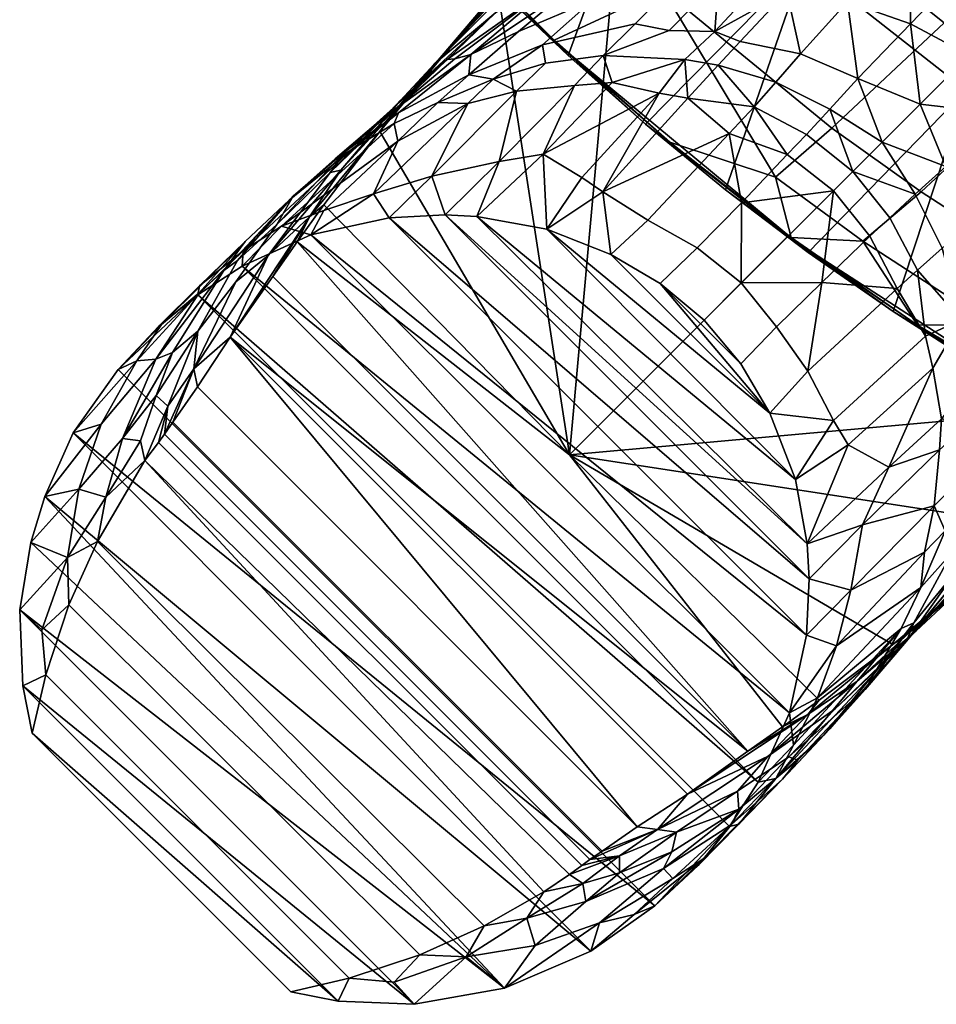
# Model space of a CAD drawing. Header units: millimetres. Extents: x -226.5 to -168.1, y -40.5 to 18.
# Tile 1 of 256: x -221.4 to -218.7, y -38.7 to -35.7. Entities that reach past the tile are written whole.
import ezdxf

# ---------------------------------------------------------------- set-up
doc = ezdxf.new("R2010")
doc.units = ezdxf.units.MM
doc.header["$MEASUREMENT"] = 0
doc.layers.add('sedak', color=7, linetype='Continuous', true_color=0x000000)
doc.layers.add('Výchozí', color=7, linetype='Continuous', true_color=0x000000)

msp = doc.modelspace()

# ---------------------------------------------------------------- meshes
at = {"layer": 'sedak', "color": 18, "true_color": 0x000000}
mesh = msp.add_polyface(dxfattribs=at)
corners = [(-216.7525, -29.6756, 42.6518), (-217.1573, -29.5197, 40.2226), (-216.7712, -29.1113, 42.6254), (-217.1724, -29.0891, 40.1685), (-216.7804, -28.8292, 42.6122), (-216.7759, -28.9703, 42.6188), (-211.2961, -28.9163, 47.2592), (-211.9147, -28.7879, 47.2212), (-212.1382, -30.0921, 47.195), (-211.519, -30.2286, 47.2279), (-211.4796, -24.9515, 47.2601), (-212.1006, -24.8527, 47.2086), (-212.2062, -26.0865, 47.2057), (-211.5836, -26.1964, 47.2539), (-212.3537, -27.3744, 47.1968), (-211.7305, -27.4948, 47.2408), (-212.5376, -28.6577, 47.1819), (-212.7598, -29.9531, 47.1611), (-212.7263, -24.7496, 47.1557), (-212.8342, -25.9718, 47.1563), (-212.9828, -27.2485, 47.1517), (-213.1666, -28.5216, 47.1417), (-213.3876, -29.8076, 47.1264), (-213.3576, -24.645, 47.101), (-213.4667, -25.8553, 47.1053), (-213.6149, -27.1205, 47.1052), (-213.7968, -28.3829, 47.1002), (-214.0144, -29.6593, 47.0907), (-214.0016, -24.5385, 47.0445), (-214.1118, -25.7362, 47.0527), (-214.2594, -26.9891, 47.0572), (-214.4387, -28.2401, 47.0575), (-214.6518, -29.5058, 47.0539), (-214.7515, -25.5998, 46.9952), (-214.8968, -26.8372, 47.0037), (-215.0717, -28.073, 47.0086), (-215.2781, -29.3243, 47.0103), (-215.3806, -25.4234, 46.9344), (-215.5189, -26.6367, 46.9468), (-215.684, -27.8483, 46.9561), (-215.8777, -29.0752, 46.9627), (-216.1068, -26.3934, 46.8883), (-216.257, -27.5728, 46.902), (-216.4325, -28.7666, 46.9135), (-216.6327, -29.9688, 46.9225), (-216.0994, -30.3116, 46.9663), (-216.6634, -26.1144, 46.8275), (-215.9803, -25.2117, 46.8722), (-216.7915, -27.2546, 46.8456), (-216.9409, -28.4079, 46.8621), (-217.1113, -29.5677, 46.8767), (-216.5553, -24.9707, 46.8075), (-217.1764, -25.8111, 46.7657), (-217.2751, -26.907, 46.7882), (-217.3906, -28.0141, 46.8098), (-219.3632, -34.6018, 43.8832), (-207.9646, 4.7799, 42.0415), (-213.2444, -37.3377, 44.0112)]
mesh.append_faces([[corners[k] for k in face] for face in [(0, 1, 2, 2), (3, 4, 5, 5), (6, 7, 8, 9), (10, 11, 12, 13), (13, 12, 14, 15), (15, 14, 16, 7), (7, 16, 17, 8), (11, 18, 19, 12), (12, 19, 20, 14), (14, 20, 21, 16), (16, 21, 22, 17), (18, 23, 24, 19), (19, 24, 25, 20), (20, 25, 26, 21), (21, 26, 27, 22), (23, 28, 29, 24), (24, 29, 30, 25), (25, 30, 31, 26), (26, 31, 32, 27), (29, 33, 34, 30), (30, 34, 35, 31), (31, 35, 36, 32), (33, 37, 38, 34), (34, 38, 39, 35), (35, 39, 40, 36), (41, 38, 37, 37), (42, 39, 38, 38), (43, 40, 39, 39), (44, 45, 40, 40), (46, 41, 47, 47), (48, 42, 41, 41), (43, 39, 42, 49), (44, 40, 43, 50), (46, 47, 51, 52), (48, 41, 46, 53), (49, 42, 48, 54), (55, 56, 57, 57), (41, 37, 47, 47), (42, 38, 41, 41)]], dxfattribs={"color": 18})
mesh = msp.add_polyface(dxfattribs=at)
corners = [(-217.0416, -33.3829, 40.4955), (-216.7663, -33.5874, 40.4731), (-217.2262, -34.1946, 40.8938), (-217.5561, -33.9426, 40.9102), (-217.2994, -33.1552, 40.5104), (-217.864, -33.6631, 40.9202), (-216.8766, -34.417, 40.8708), (-217.2742, -35.0467, 41.3384), (-217.6815, -34.7832, 41.3526), (-218.0652, -34.4855, 41.3615), (-218.4225, -34.1559, 41.3652), (-218.1482, -33.3582, 40.9244), (-218.7521, -33.7966, 41.3641), (-216.8476, -35.274, 41.3192), (-217.1792, -35.9138, 41.8391), (-217.6662, -35.6528, 41.8477), (-218.1305, -35.3502, 41.8522), (-218.567, -35.0087, 41.8525), (-218.9731, -34.631, 41.8487), (-218.0525, -36.2339, 42.3974), (-218.5727, -35.8941, 42.3913), (-219.0612, -35.5107, 42.382), (-218.7079, -36.2014, 44.3644), (-218.3625, -35.8799, 45.0636), (-218.6385, -35.6916, 45.0524), (-218.9772, -36.0094, 44.3556), (-217.6797, -35.64, 45.681), (-217.9637, -35.4772, 45.6676), (-218.0808, -36.052, 45.0752), (-217.7955, -36.2092, 45.0863), (-218.2421, -35.2964, 45.6547), (-218.7639, -34.8928, 45.63), (-219.1578, -35.2772, 45.0308), (-216.9422, -35.2756, 46.2086), (-217.2267, -35.1415, 46.1953), (-217.3934, -35.7869, 45.6937), (-217.1058, -35.9211, 45.7048), (-217.5091, -34.9912, 46.181), (-217.7858, -34.8216, 46.1671), (-218.3029, -34.4361, 46.1404), (-216.7358, -34.5713, 46.5969), (-217.0129, -34.4364, 46.5827), (-217.2838, -34.2815, 46.5687), (-217.7891, -33.9207, 46.5411), (-218.2453, -33.5021, 46.5141), (-218.772, -33.9965, 46.1146), (-216.7556, -33.6969, 46.8438), (-217.2423, -33.3667, 46.8167), (-217.5435, -36.0253, 42.9487), (-216.9627, -36.293, 42.9615), (-218.1546, -35.6692, 42.9321), (-219.0358, -34.9768, 42.8997), (-218.6833, -35.2788, 42.9138), (-219.3634, -34.6483, 42.8843), (-219.3632, -34.6018, 43.8832), (-216.9178, -36.263, 43.9609), (-217.5071, -35.9978, 43.9485), (-217.9236, -35.7644, 43.9376), (-218.3133, -35.5139, 43.9258), (-216.4457, -36.4251, 43.9685), (-217.9236, -35.7644, 43.9376), (-217.5071, -35.9978, 43.9485), (-217.5435, -36.0253, 42.9487), (-218.1546, -35.6692, 42.9321), (-218.3133, -35.5139, 43.9258), (-218.6833, -35.2788, 42.9138), (-218.889, -35.0633, 43.9048)]
mesh.append_faces([[corners[k] for k in face] for face in [(0, 1, 2, 3), (4, 0, 3, 5), (2, 6, 7, 8), (3, 2, 8, 9), (5, 3, 9, 10), (11, 5, 10, 12), (7, 13, 14, 15), (8, 7, 15, 16), (9, 8, 16, 17), (10, 9, 17, 18), (16, 15, 19, 20), (17, 16, 20, 21), (22, 23, 24, 25), (26, 27, 28, 29), (27, 23, 28, 28), (23, 27, 30, 24), (24, 30, 31, 32), (33, 34, 35, 36), (34, 37, 26, 35), (37, 27, 26, 26), (27, 37, 38, 30), (30, 38, 39, 31), (40, 41, 34, 33), (41, 42, 37, 34), (42, 38, 37, 37), (38, 42, 43, 39), (39, 43, 44, 45), (46, 42, 41, 41), (42, 46, 47, 43), (48, 49, 50, 50), (51, 52, 50, 50), (53, 51, 50, 50), (54, 55, 56, 56), (54, 57, 58, 58), (54, 56, 57, 57), (59, 55, 54, 54), (60, 61, 62, 63), (64, 63, 65, 66), (64, 60, 63, 63)]], dxfattribs={"color": 18})
mesh = msp.add_polyface(dxfattribs=at)
corners = [(-218.9731, -34.631, 41.8487), (-218.567, -35.0087, 41.8525), (-219.0612, -35.5107, 42.382), (-219.515, -35.087, 42.3697), (-218.5727, -35.8941, 42.3913), (-219.0491, -36.3837, 42.9654), (-219.2983, -36.1953, 42.9566), (-219.5397, -35.9972, 42.9474), (-218.7927, -36.5621, 42.9738), (-219.7731, -35.7897, 42.9377), (-220.2147, -35.3484, 42.917), (-220.4222, -35.1152, 42.9061), (-219.9327, -34.6246, 42.3545), (-219.9983, -35.5733, 42.9275), (-220.4447, -35.0835, 43.2279), (-220.144, -35.4163, 43.5723), (-220.4541, -35.0703, 43.5621), (-219.8027, -35.757, 43.2534), (-219.4663, -36.0516, 43.591), (-219.8144, -35.7438, 43.5819), (-219.1007, -36.3385, 43.5995), (-219.0841, -36.3531, 43.2814), (-218.7188, -36.6033, 43.6074), (-220.2147, -35.3484, 42.917), (-219.5397, -35.9972, 42.9474), (-220.4222, -35.1152, 42.9061), (-220.6206, -34.8742, 42.8949), (-220.8095, -34.6258, 42.8832), (-219.9983, -35.5733, 42.9275), (-219.7731, -35.7897, 42.9377), (-219.2983, -36.1953, 42.9566), (-219.0491, -36.3837, 42.9654), (-218.7927, -36.5621, 42.9738), (-218.9772, -36.0094, 44.3556), (-218.6385, -35.6916, 45.0524), (-219.1578, -35.2772, 45.0308), (-219.487, -35.5912, 44.3382), (-219.634, -34.8166, 45.0098), (-219.9572, -35.1308, 44.3208), (-219.4663, -36.0516, 43.591), (-219.1473, -36.1572, 43.899), (-219.8144, -35.7438, 43.5819), (-219.1007, -36.3385, 43.5995), (-220.144, -35.4163, 43.5723), (-218.7188, -36.6033, 43.6074), (-218.8839, -36.3495, 43.906), (-220.3854, -34.6319, 44.3034), (-220.4541, -35.0703, 43.5621), (-218.7079, -36.2014, 44.3644), (-218.4953, -36.6019, 43.9236), (-219.7673, -34.1799, 42.8624), (-219.3634, -34.6483, 42.8843), (-218.1546, -35.6692, 42.9321), (-219.3632, -34.6018, 43.8832), (-218.3133, -35.5139, 43.9258), (-218.889, -35.0633, 43.9048), (-219.0358, -34.9768, 42.8997), (-218.889, -35.0633, 43.9048), (-218.6833, -35.2788, 42.9138)]
mesh.append_faces([[corners[k] for k in face] for face in [(0, 1, 2, 3), (4, 5, 6, 2), (2, 6, 7, 7), (8, 5, 4, 4), (9, 3, 2, 7), (10, 11, 12, 3), (3, 9, 13, 13), (13, 10, 3, 3), (14, 15, 16, 16), (17, 18, 19, 19), (15, 17, 19, 19), (20, 21, 22, 22), (18, 21, 20, 20), (18, 17, 21, 21), (14, 23, 17, 15), (21, 17, 24, 24), (25, 23, 14, 14), (25, 14, 26, 26), (27, 26, 14, 14), (28, 29, 17, 17), (23, 28, 17, 17), (21, 30, 31, 31), (31, 32, 21, 21), (21, 24, 30, 30), (17, 29, 24, 24), (33, 34, 35, 36), (36, 35, 37, 38), (39, 40, 36, 41), (40, 39, 42, 42), (41, 36, 38, 43), (44, 45, 42, 42), (38, 46, 47, 43), (45, 48, 33, 40), (49, 45, 44, 44), (42, 45, 40, 40), (33, 36, 40, 40), (50, 51, 52, 52), (53, 54, 55, 55), (56, 57, 58, 58)]], dxfattribs={"color": 18})
mesh = msp.add_polyface(dxfattribs=at)
corners = [(-215.4897, -35.7748, 41.2429), (-215.6239, -36.481, 41.7969), (-216.1503, -36.3117, 41.8117), (-215.9487, -35.6238, 41.2687), (-216.4032, -35.4651, 41.2952), (-216.671, -36.1325, 41.8267), (-215.097, -36.6453, 41.7823), (-215.1632, -37.3341, 42.3906), (-215.7564, -37.1545, 42.3939), (-216.3491, -36.9688, 42.3971), (-216.9351, -36.771, 42.3999), (-216.2645, -37.6787, 43.026), (-216.8235, -37.5075, 43.0197), (-215.7022, -37.8474, 43.0344), (-215.1351, -38.0124, 43.0417), (-217.1512, -37.3939, 43.0117), (-216.8392, -37.4969, 43.634), (-216.8235, -37.5075, 43.0197), (-215.7022, -37.8474, 43.0344), (-215.7225, -37.8338, 43.6437), (-214.8297, -38.0909, 43.6523), (-217.1512, -37.3939, 43.0117), (-216.2645, -37.6787, 43.026), (-216.0232, -36.9224, 45.1237), (-216.1725, -36.8771, 45.1221), (-216.4727, -37.265, 44.4039), (-216.0712, -37.3832, 44.4158), (-216.3247, -36.8283, 45.1209), (-216.6796, -37.1943, 44.41), (-216.9247, -36.6089, 45.112), (-217.2823, -36.9673, 44.4021), (-215.637, -36.4599, 45.7355), (-215.7834, -36.4163, 45.7337), (-215.7251, -37.0115, 45.127), (-215.9335, -36.369, 45.7325), (-216.5268, -36.1596, 45.7225), (-215.2136, -35.9009, 46.2527), (-215.3568, -35.8591, 46.2506), (-215.3448, -36.5457, 45.7392), (-215.5038, -35.8138, 46.2491), (-216.0861, -35.6169, 46.2383), (-216.3722, -35.5108, 46.2299), (-216.6573, -35.3979, 46.22), (-216.8172, -36.0446, 45.7145), (-216.8392, -37.4969, 43.634), (-216.2572, -37.5541, 43.9483), (-216.7909, -37.4641, 43.7697), (-215.7225, -37.8338, 43.6437), (-214.8532, -37.7376, 44.4274), (-215.6677, -36.7102, 42.9808), (-218.1546, -35.6692, 42.9321), (-216.4423, -36.4733, 42.9697), (-216.4457, -36.4251, 43.9685), (-219.3632, -34.6018, 43.8832), (-213.2444, -37.3377, 44.0112), (-215.6879, -36.6576, 43.9794), (-215.6677, -36.7102, 42.9808), (-216.4423, -36.4733, 42.9697), (-216.4457, -36.4251, 43.9685), (-216.9178, -36.263, 43.9609), (-216.9627, -36.293, 42.9615)]
mesh.append_faces([[corners[k] for k in face] for face in [(0, 1, 2, 3), (4, 3, 2, 5), (6, 7, 8, 1), (1, 8, 9, 2), (5, 2, 9, 10), (11, 12, 9, 9), (8, 13, 11, 9), (7, 14, 13, 8), (12, 15, 10, 9), (16, 17, 18, 19), (18, 20, 19, 19), (16, 21, 17, 17), (22, 18, 17, 17), (23, 24, 25, 26), (27, 28, 25, 25), (28, 27, 29, 30), (31, 32, 23, 33), (32, 34, 24, 23), (34, 27, 24, 24), (27, 34, 35, 29), (36, 37, 31, 38), (37, 39, 32, 31), (39, 34, 32, 32), (34, 39, 40, 35), (41, 42, 43, 35), (44, 45, 46, 46), (44, 47, 45, 45), (25, 28, 46, 45), (26, 47, 48, 48), (47, 26, 45, 45), (49, 50, 51, 51), (52, 53, 54, 54), (55, 56, 57, 58), (59, 58, 57, 60), (23, 26, 33, 33), (27, 25, 24, 24), (31, 33, 38, 38), (43, 29, 35, 35), (25, 45, 26, 26)]], dxfattribs={"color": 18})
mesh = msp.add_polyface(dxfattribs=at)
corners = [(-217.1792, -35.9138, 41.8391), (-216.671, -36.1325, 41.8267), (-216.9351, -36.771, 42.3999), (-217.5061, -36.5265, 42.4002), (-217.6662, -35.6528, 41.8477), (-218.0525, -36.2339, 42.3974), (-217.4162, -37.2948, 43.0102), (-217.8981, -37.0752, 42.9955), (-218.5294, -36.7301, 42.9816), (-218.7927, -36.5621, 42.9738), (-218.5727, -35.8941, 42.3913), (-218.2596, -36.8875, 42.989), (-217.1512, -37.3939, 43.0117), (-217.4162, -37.2948, 43.0102), (-217.4843, -37.2577, 43.6227), (-218.3055, -36.8564, 43.3058), (-218.0963, -36.9722, 43.6181), (-218.7188, -36.6033, 43.6074), (-219.0841, -36.3531, 43.2814), (-218.7927, -36.5621, 42.9738), (-217.8981, -37.0752, 42.9955), (-218.5294, -36.7301, 42.9816), (-218.2596, -36.8875, 42.989), (-217.2177, -36.4862, 45.1047), (-217.5078, -36.3534, 45.0961), (-217.5761, -36.8379, 44.3963), (-217.2823, -36.9673, 44.4021), (-217.7955, -36.2092, 45.0863), (-217.8657, -36.6972, 44.3895), (-218.0808, -36.052, 45.0752), (-218.151, -36.5448, 44.3818), (-218.432, -36.3798, 44.3733), (-218.3625, -35.8799, 45.0636), (-218.7079, -36.2014, 44.3644), (-216.8172, -36.0446, 45.7145), (-217.1058, -35.9211, 45.7048), (-216.9247, -36.6089, 45.112), (-217.3934, -35.7869, 45.6937), (-217.6797, -35.64, 45.681), (-216.7909, -37.4641, 43.7697), (-217.4843, -37.2577, 43.6227), (-216.8392, -37.4969, 43.634), (-217.4721, -37.132, 43.9354), (-217.9189, -36.9269, 43.9258), (-218.0963, -36.9722, 43.6181), (-218.4953, -36.6019, 43.9236), (-218.7188, -36.6033, 43.6074), (-216.6796, -37.1943, 44.41), (-218.8839, -36.3495, 43.906), (-216.4423, -36.4733, 42.9697), (-218.1546, -35.6692, 42.9321), (-216.9627, -36.293, 42.9615), (-217.5071, -35.9978, 43.9485), (-216.9178, -36.263, 43.9609), (-216.9627, -36.293, 42.9615), (-217.5435, -36.0253, 42.9487), (-217.1512, -37.3939, 43.0117), (-216.8392, -37.4969, 43.634)]
mesh.append_faces([[corners[k] for k in face] for face in [(0, 1, 2, 3), (4, 0, 3, 5), (6, 7, 3, 2), (5, 8, 9, 10), (3, 7, 11, 5), (5, 11, 8, 8), (2, 12, 6, 6), (13, 14, 15, 15), (15, 16, 17, 17), (17, 18, 15, 15), (16, 15, 14, 14), (18, 19, 15, 15), (13, 15, 20, 20), (15, 19, 21, 21), (22, 20, 15, 15), (22, 15, 21, 21), (23, 24, 25, 26), (24, 27, 28, 25), (27, 29, 30, 28), (29, 31, 30, 30), (31, 29, 32, 33), (34, 35, 23, 36), (35, 37, 24, 23), (37, 38, 27, 24), (39, 40, 41, 41), (42, 43, 44, 40), (42, 40, 39, 39), (44, 45, 46, 46), (26, 42, 39, 47), (42, 26, 25, 25), (43, 30, 45, 44), (45, 31, 33, 48), (43, 42, 25, 28), (49, 50, 51, 51), (52, 53, 54, 55), (13, 56, 57, 14), (23, 26, 36, 36), (31, 45, 30, 30), (30, 43, 28, 28)]], dxfattribs={"color": 18})
at = {"layer": 'Výchozí'}
mesh = msp.add_polyface(dxfattribs=at)
corners = [(-217.4341, -34.9702, 9.3785), (-217.5767, -34.802, 9.3553), (-215.2234, -32.4489, 11.9669), (-215.081, -32.609, 11.9978), (-217.331, -35.1527, 9.4499), (-214.9822, -32.7633, 12.0667), (-217.2759, -35.3345, 9.5642), (-214.9214, -32.9065, 12.1621), (-217.3765, -35.7719, 10.0489), (-214.9056, -33.2285, 12.5002), (-214.9613, -33.3609, 12.7026), (-214.841, -32.0663, 16.2757), (-217.2027, -32.7363, 14.4363), (-217.2273, -34.4527, 13.4156), (-215.5109, -34.428, 14.4363), (-215.538, -32.2076, 12.0667), (-213.0283, -29.9458, 14.614), (-215.3837, -32.3064, 11.9978), (-215.8082, -32.1179, 12.2724), (-213.3197, -29.7699, 14.7949), (-215.6812, -32.1468, 12.1621), (-216.0031, -32.131, 12.5002), (-213.4431, -29.7335, 14.9159), (-216.1355, -32.1867, 12.7026), (-216.3289, -32.2863, 13.0167), (-213.7597, -29.7841, 15.3918), (-213.632, -29.7353, 15.167), (-216.6568, -32.455, 13.5493), (-213.9484, -29.8753, 15.7461), (-217.2027, -32.7363, 14.4363), (-214.7984, -30.2853, 17.341), (-214.2652, -30.0279, 16.3402), (-217.7449, -34.6596, 9.3785), (-217.9273, -34.5563, 9.4499), (-218.1091, -34.5014, 9.5642), (-218.5464, -34.602, 10.0489), (-218.4191, -34.5358, 9.8745), (-218.682, -34.6767, 10.2383), (-218.3505, -34.5112, 9.7905), (-218.2757, -34.4962, 9.7097), (-218.1951, -34.4927, 9.6337), (-219.4553, -35.1033, 11.3194), (-219.506, -35.1312, 11.3902), (-219.605, -35.1859, 11.5322), (-218.8154, -34.7503, 10.4249), (-219.0826, -34.8977, 10.7984), (-219.605, -35.1859, 11.5322), (-214.7984, -30.2853, 17.341)]
mesh.append_faces([[corners[k] for k in face] for face in [(0, 1, 2, 2), (0, 2, 3, 3), (4, 0, 3, 3), (4, 3, 5, 5), (6, 4, 5, 5), (6, 5, 7, 7), (8, 9, 10, 10), (11, 12, 13, 14), (15, 16, 17, 17), (18, 19, 20, 20), (21, 22, 18, 18), (23, 24, 25, 26), (23, 26, 21, 21), (24, 27, 28, 25), (29, 30, 31, 31), (29, 31, 27, 27), (32, 17, 2, 2), (33, 15, 17, 17), (34, 20, 15, 15), (34, 15, 33, 33), (35, 23, 21, 21), (35, 21, 36, 36), (37, 24, 23, 23), (37, 23, 35, 35), (18, 38, 21, 21), (18, 39, 38, 38), (21, 38, 36, 36), (20, 40, 18, 18), (20, 34, 40, 40), (18, 40, 39, 39), (41, 42, 27, 27), (29, 27, 42, 43), (37, 44, 24, 24), (27, 24, 45, 45), (46, 13, 12, 12), (12, 11, 47, 47)]])
mesh = msp.add_polyface(dxfattribs=at)
corners = [(-218.2236, -35.7323, 8.2063), (-218.5638, -35.7892, 7.6756), (-218.2971, -35.5222, 8.2981), (-217.9484, -35.4673, 8.6981), (-218.0595, -35.2849, 8.7108), (-217.8285, -35.0538, 9.0487), (-217.6904, -35.2185, 9.0695), (-218.2035, -35.9673, 8.121), (-218.4083, -36.1586, 7.6032), (-218.4686, -35.9645, 7.6248), (-218.0216, -35.798, 8.4896), (-217.8406, -35.6287, 8.7898), (-217.5964, -35.4003, 9.1354), (-218.1702, -36.1546, 8.1887), (-218.3427, -36.3231, 7.7247), (-217.9902, -35.9885, 8.5714), (-217.8054, -35.8128, 8.8832), (-218.1662, -36.2627, 8.2374), (-218.3269, -36.4422, 7.7832), (-217.9981, -36.1063, 8.6092), (-217.8215, -35.9498, 8.9312), (-217.5498, -35.6704, 9.3027), (-217.8472, -36.1491, 9.114), (-218.0265, -36.3376, 8.7871), (-217.9027, -36.3106, 9.2582), (-217.5951, -35.9095, 9.5175), (-217.6576, -36.0544, 9.6745), (-217.7349, -36.2067, 9.8473), (-217.8168, -36.3532, 10.0194), (-217.5249, -36.0408, 10.4249), (-217.599, -36.1751, 10.6126), (-217.9019, -36.4977, 10.1922), (-218.2218, -35.1521, 8.7299), (-218.4794, -35.4228, 8.266), (-217.9931, -34.9158, 9.0695), (-217.7449, -34.6596, 9.3785), (-217.5767, -34.802, 9.3553), (-218.4033, -35.0659, 8.7898), (-218.175, -34.8219, 9.1354), (-217.9273, -34.5563, 9.4499), (-218.5874, -35.0308, 8.8832), (-218.3576, -34.7789, 9.24), (-218.1091, -34.5014, 9.5642), (-218.4451, -34.7751, 9.3027), (-218.1951, -34.4927, 9.6337), (-218.5289, -34.7816, 9.3708), (-218.2757, -34.4962, 9.7097), (-217.2273, -34.4527, 13.4156), (-219.7691, -36.9944, 10.3694), (-217.9613, -36.832, 11.5309), (-216.3289, -32.2863, 13.0167), (-218.9498, -34.8244, 10.6126), (-219.0826, -34.8977, 10.7984), (-218.8154, -34.7503, 10.4249)]
mesh.append_faces([[corners[k] for k in face] for face in [(0, 1, 2, 2), (3, 0, 2, 2), (3, 2, 4, 4), (4, 5, 6, 3), (7, 8, 9, 9), (7, 9, 0, 0), (10, 7, 0, 0), (10, 0, 3, 3), (11, 10, 3, 3), (3, 6, 12, 11), (8, 7, 13, 14), (7, 10, 15, 13), (10, 11, 16, 15), (14, 13, 17, 18), (13, 15, 19, 17), (20, 19, 15, 15), (20, 15, 16, 16), (21, 20, 16, 16), (20, 22, 23, 19), (24, 23, 22, 22), (22, 25, 26, 24), (27, 24, 26, 26), (28, 29, 30, 31), (32, 4, 2, 2), (32, 2, 33, 33), (4, 32, 34, 5), (5, 34, 35, 36), (32, 37, 38, 34), (34, 38, 39, 35), (37, 40, 41, 38), (38, 41, 42, 39), (41, 43, 44, 42), (43, 45, 46, 44), (47, 48, 49, 49), (50, 51, 52, 52), (50, 53, 51, 51)]])
mesh = msp.add_polyface(dxfattribs=at)
corners = [(-218.9724, -36.1978, 5.658), (-218.9146, -36.14, 6.2111), (-218.8027, -36.2792, 6.2148), (-218.8631, -36.3347, 5.6758), (-218.7267, -36.2085, 6.6797), (-218.8262, -36.0517, 6.7486), (-218.6343, -36.1247, 7.0822), (-218.7117, -35.937, 7.2165), (-218.4686, -35.9645, 7.6248), (-218.5638, -35.7892, 7.6756), (-218.2236, -35.7323, 8.2063), (-218.5635, -36.2989, 7.0676), (-218.6449, -36.3713, 6.6961), (-218.4083, -36.1586, 7.6032), (-218.5048, -36.4694, 7.1531), (-218.3427, -36.3231, 7.7247), (-219.112, -36.0881, 5.6687), (-219.2501, -36.2346, 4.2457), (-219.0539, -36.0281, 6.2148), (-218.9832, -35.9522, 6.6797), (-218.8993, -35.8598, 7.0823), (-218.7399, -35.6947, 7.6229), (-218.4794, -35.4228, 8.266), (-218.2971, -35.5222, 8.2981), (-219.2119, -35.9451, 6.2247), (-219.2871, -36.0254, 5.5126), (-219.146, -35.8702, 6.6961), (-219.0722, -35.7845, 7.0818), (-218.9301, -35.6278, 7.6179), (-218.7428, -35.4298, 8.1189), (-219.3201, -35.8189, 6.721), (-219.254, -35.7479, 7.0733), (-219.1132, -35.5968, 7.6426), (-217.2273, -34.4527, 13.4156), (-219.605, -35.1859, 11.5322), (-219.7691, -36.9944, 10.3694)]
mesh.append_faces([[corners[k] for k in face] for face in [(0, 1, 2, 3), (4, 2, 1, 1), (4, 1, 5, 5), (6, 4, 5, 5), (6, 5, 7, 7), (8, 6, 7, 7), (8, 7, 9, 9), (10, 8, 9, 9), (4, 6, 11, 12), (13, 11, 6, 6), (13, 6, 8, 8), (14, 11, 13, 13), (15, 14, 13, 13), (16, 0, 17, 17), (0, 16, 18, 1), (19, 5, 1, 1), (19, 1, 18, 18), (20, 5, 19, 19), (20, 7, 5, 5), (21, 7, 20, 20), (21, 9, 7, 7), (22, 23, 9, 9), (22, 9, 21, 21), (24, 18, 16, 16), (24, 16, 25, 25), (18, 24, 26, 19), (19, 26, 27, 20), (28, 21, 20, 20), (28, 20, 27, 27), (29, 22, 21, 21), (29, 21, 28, 28), (30, 26, 24, 24), (26, 30, 31, 27), (32, 28, 27, 27), (32, 27, 31, 31), (33, 34, 35, 35)]])
mesh = msp.add_polyface(dxfattribs=at)
corners = [(-219.3299, -35.7176, 7.1775), (-219.1132, -35.5968, 7.6426), (-219.254, -35.7479, 7.0733), (-219.1842, -35.5607, 7.7599), (-219.3191, -35.5625, 7.8116), (-219.4684, -35.7148, 7.1971), (-219.4482, -35.5697, 7.9066), (-219.2828, -35.4195, 8.3691), (-219.0394, -35.3935, 8.2327), (-219.5705, -35.6946, 7.375), (-219.8505, -35.7573, 7.4346), (-219.6987, -35.6223, 8.0697), (-219.4595, -35.468, 8.4501), (-219.2787, -35.2948, 8.9437), (-219.1317, -35.2741, 8.7292), (-219.6216, -35.5252, 8.5503), (-219.3481, -35.2799, 9.3022), (-219.0853, -35.1281, 9.2582), (-220.0726, -35.8485, 7.4927), (-219.9221, -35.7174, 8.169), (-219.7599, -35.5818, 8.7016), (-219.5001, -35.3543, 9.5079), (-219.1279, -35.0421, 10.0194), (-218.9812, -34.9602, 9.8473), (-220.0657, -35.7866, 8.3763), (-219.8116, -35.5718, 9.3561), (-219.2722, -35.1272, 10.1922), (-219.7442, -35.4949, 9.9041), (-219.4132, -35.2123, 10.3619), (-219.5546, -35.298, 10.5321), (-219.2199, -34.9735, 10.9904), (-219.0826, -34.8977, 10.7984), (-220.1379, -35.8023, 9.7224), (-219.9905, -35.6601, 10.1685), (-219.683, -35.3757, 10.6857), (-219.3559, -35.0486, 11.1792), (-219.7525, -35.4186, 10.7716), (-219.8337, -35.4728, 10.8712), (-219.4553, -35.1033, 11.3194), (-219.506, -35.1312, 11.3902), (-219.8953, -35.5182, 10.9475), (-219.605, -35.1859, 11.5322), (-219.9515, -35.5635, 11.0184), (-219.9845, -35.5923, 11.0624), (-219.9845, -35.5923, 11.0624), (-219.7691, -36.9944, 10.3694), (-219.605, -35.1859, 11.5322)]
mesh.append_faces([[corners[k] for k in face] for face in [(0, 1, 2, 2), (3, 1, 0, 0), (4, 3, 0, 0), (4, 0, 5, 5), (4, 6, 7, 8), (5, 9, 6, 4), (9, 10, 11, 6), (6, 11, 12, 7), (7, 12, 13, 14), (15, 12, 11, 11), (12, 15, 16, 13), (16, 17, 13, 13), (10, 18, 19, 11), (11, 19, 20, 15), (15, 20, 21, 16), (16, 21, 22, 23), (24, 20, 19, 19), (25, 21, 20, 20), (25, 20, 24, 24), (26, 22, 21, 21), (27, 21, 25, 25), (21, 27, 28, 26), (29, 28, 27, 27), (28, 29, 30, 31), (25, 32, 33, 27), (27, 33, 34, 29), (29, 34, 35, 30), (36, 34, 33, 33), (35, 34, 36, 36), (37, 36, 33, 33), (36, 37, 38, 35), (39, 38, 37, 37), (39, 37, 40, 40), (41, 39, 40, 40), (41, 40, 42, 42), (41, 42, 43, 43), (44, 45, 46, 46)]])
mesh = msp.add_polyface(dxfattribs=at)
corners = [(-219.9805, -36.1101, 3.5334), (-219.8482, -36.0878, 3.8382), (-220.0478, -36.2759, 1.7393), (-220.1433, -36.2708, 1.7393), (-220.1841, -36.1543, 3.1426), (-220.3127, -36.2791, 1.7393), (-219.9288, -35.8976, 6.0734), (-220.3601, -36.2072, 2.8885), (-220.075, -35.9349, 6.0353), (-219.9986, -35.8611, 6.8708), (-220.2859, -36.0484, 5.2951), (-220.1656, -35.9321, 6.7658), (-220.0726, -35.8485, 7.4927), (-220.297, -35.9951, 6.8189), (-220.2844, -35.9629, 7.53), (-220.0657, -35.7866, 8.3763), (-219.9221, -35.7174, 8.169), (-220.4271, -36.0744, 6.8874), (-219.8116, -35.5718, 9.3561), (-220.1145, -35.7995, 8.955), (-220.3309, -35.9779, 8.4196), (-220.4397, -36.0748, 8.7864), (-220.1379, -35.8023, 9.7224), (-220.2807, -35.9275, 10.034), (-220.4899, -36.1431, 9.386), (-219.9905, -35.6601, 10.1685), (-220.1743, -35.8139, 10.4493), (-219.8337, -35.4728, 10.8712), (-220.4583, -36.1357, 10.0358), (-220.3033, -35.9665, 10.5406), (-219.8953, -35.5182, 10.9475), (-219.9515, -35.5635, 11.0184), (-219.9845, -35.5923, 11.0624), (-220.3408, -36.0193, 10.5952), (-219.7691, -36.9944, 10.3694), (-220.5093, -36.2408, 10.3615), (-220.5898, -36.3518, 10.2385), (-220.3408, -36.0193, 10.5952), (-219.9845, -35.5923, 11.0624)]
mesh.append_faces([[corners[k] for k in face] for face in [(0, 1, 2, 2), (0, 2, 3, 3), (4, 0, 3, 3), (4, 3, 5, 5), (6, 0, 4, 4), (7, 4, 5, 5), (8, 4, 7, 7), (8, 6, 4, 4), (9, 6, 8, 8), (10, 8, 7, 7), (11, 8, 10, 10), (11, 9, 8, 8), (12, 9, 11, 11), (13, 11, 10, 10), (11, 13, 14, 12), (15, 16, 12, 12), (15, 12, 14, 14), (14, 13, 17, 17), (18, 15, 19, 19), (20, 15, 14, 14), (20, 21, 19, 15), (22, 19, 21, 21), (22, 18, 19, 19), (23, 22, 24, 24), (25, 22, 23, 23), (26, 25, 23, 23), (27, 25, 26, 26), (28, 29, 26, 23), (30, 27, 26, 26), (31, 30, 26, 26), (31, 26, 29, 29), (32, 31, 29, 29), (32, 29, 33, 33), (34, 35, 36, 36), (34, 37, 35, 35), (37, 34, 38, 38)]])
mesh = msp.add_polyface(dxfattribs=at)
corners = [(-219.6437, -36.3903, 1.7393), (-219.165, -36.869, 1.7393), (-219.8372, -36.3141, 1.7392), (-219.0871, -37.0689, 1.7392), (-220.0478, -36.2759, 1.7393), (-219.3628, -36.5883, 1.7393), (-219.4951, -36.4776, 1.7393), (-219.3833, -36.37, 2.8732), (-219.2505, -36.4759, 2.8671), (-219.2501, -36.2346, 4.2457), (-219.6437, -36.3903, 1.7393), (-219.5326, -36.2863, 2.8773), (-219.2871, -36.0254, 5.5126), (-219.112, -36.0881, 5.6687), (-219.6686, -36.2012, 3.1469), (-219.8372, -36.3141, 1.7392), (-219.4116, -35.9183, 5.9991), (-219.2119, -35.9451, 6.2247), (-219.3201, -35.8189, 6.721), (-219.7318, -36.1577, 3.3682), (-219.4987, -35.9039, 5.9848), (-219.4211, -35.8024, 6.7361), (-219.3299, -35.7176, 7.1775), (-219.254, -35.7479, 7.0733), (-219.8482, -36.0878, 3.8382), (-220.0478, -36.2759, 1.7393), (-219.6398, -35.8716, 6.1325), (-219.6668, -35.7899, 6.8354), (-219.4684, -35.7148, 7.1971), (-219.7537, -35.8807, 6.0568), (-219.9805, -36.1101, 3.5334), (-219.5705, -35.6946, 7.375), (-219.9288, -35.8976, 6.0734), (-219.8413, -35.8135, 6.9121), (-219.8505, -35.7573, 7.4346), (-219.9986, -35.8611, 6.8708), (-220.0726, -35.8485, 7.4927)]
mesh.append_faces([[corners[k] for k in face] for face in [(0, 1, 2, 2), (3, 4, 2, 2), (5, 6, 7, 8), (9, 8, 7, 7), (6, 10, 11, 7), (7, 11, 12, 9), (12, 13, 9, 9), (14, 11, 10, 10), (14, 10, 15, 15), (14, 12, 11, 11), (16, 12, 14, 14), (16, 17, 12, 12), (18, 17, 16, 16), (19, 14, 15, 15), (20, 16, 14, 14), (20, 14, 19, 19), (21, 18, 16, 16), (21, 16, 20, 20), (18, 21, 22, 23), (24, 19, 15, 15), (24, 15, 25, 25), (24, 20, 19, 19), (26, 20, 24, 24), (21, 20, 26, 26), (21, 27, 28, 22), (27, 21, 26, 26), (29, 24, 30, 30), (29, 26, 24, 24), (27, 26, 29, 29), (31, 28, 27, 27), (32, 29, 30, 30), (29, 32, 33, 27), (27, 33, 34, 31), (35, 33, 32, 32), (34, 33, 35, 35), (36, 34, 35, 35)]])
mesh = msp.add_polyface(dxfattribs=at)
corners = [(-220.3601, -36.2072, 2.8885), (-220.3127, -36.2791, 1.7393), (-220.5488, -36.3313, 1.7393), (-220.5089, -36.2573, 2.8922), (-220.2859, -36.0484, 5.2951), (-220.6368, -36.3052, 3.2064), (-220.756, -36.4256, 1.7393), (-220.297, -35.9951, 6.8189), (-220.7527, -36.3792, 3.2604), (-220.8898, -36.5118, 1.7393), (-220.4271, -36.0744, 6.8874), (-220.8844, -36.4845, 3.1887), (-220.6135, -36.2262, 6.1138), (-220.7469, -36.3511, 6.0559), (-220.4755, -36.1012, 7.5761), (-220.2844, -35.9629, 7.53), (-220.3309, -35.9779, 8.4196), (-220.6023, -36.2138, 7.6988), (-220.8113, -36.4383, 7.3692), (-220.4397, -36.0748, 8.7864), (-220.8848, -36.5062, 5.9522), (-220.1379, -35.8023, 9.7224), (-220.4899, -36.1431, 9.386), (-220.7695, -36.4081, 7.9652), (-220.6513, -36.2994, 8.6864), (-220.8891, -36.6215, 8.4936), (-220.775, -36.4723, 8.8259), (-220.6774, -36.3935, 9.4912), (-220.2807, -35.9275, 10.034), (-220.4583, -36.1357, 10.0358), (-220.5527, -36.2763, 10.1418), (-220.7919, -36.6391, 9.8136), (-220.3408, -36.0193, 10.5952), (-220.3033, -35.9665, 10.5406), (-220.6632, -36.4563, 10.1056), (-220.5898, -36.3518, 10.2385), (-220.5093, -36.2408, 10.3615)]
mesh.append_faces([[corners[k] for k in face] for face in [(0, 1, 2, 2), (3, 0, 2, 2), (4, 0, 3, 3), (5, 3, 2, 2), (5, 2, 6, 6), (5, 4, 3, 3), (7, 4, 5, 5), (8, 5, 6, 6), (8, 6, 9, 9), (5, 8, 10, 7), (11, 8, 9, 9), (12, 10, 8, 8), (11, 13, 12, 8), (14, 10, 12, 12), (14, 15, 10, 10), (16, 15, 14, 14), (17, 14, 12, 12), (13, 18, 17, 12), (14, 17, 19, 16), (18, 13, 20, 20), (21, 19, 22, 22), (23, 17, 18, 18), (24, 19, 17, 17), (24, 17, 23, 23), (22, 19, 24, 24), (23, 25, 26, 24), (24, 26, 27, 22), (28, 22, 29, 29), (29, 22, 27, 27), (30, 29, 27, 27), (30, 27, 31, 31), (30, 32, 33, 29), (34, 30, 31, 31), (35, 30, 34, 34), (36, 30, 35, 35), (32, 30, 36, 36)]])
mesh = msp.add_polyface(dxfattribs=at)
corners = [(-219.008, -36.4744, 4.2578), (-219.1447, -36.6086, 2.8732), (-219.2505, -36.4759, 2.8671), (-218.9724, -36.1978, 5.658), (-218.8631, -36.3347, 5.6758), (-219.2523, -36.7204, 1.7393), (-219.0496, -36.7425, 3.0239), (-219.165, -36.869, 1.7393), (-218.7805, -36.4928, 5.6828), (-218.8027, -36.2792, 6.2148), (-218.7197, -36.4373, 6.2247), (-218.7267, -36.2085, 6.6797), (-218.6449, -36.3713, 6.6961), (-218.9723, -36.8911, 3.1814), (-219.0871, -37.0689, 1.7392), (-218.6955, -36.6369, 5.977), (-218.5879, -36.5874, 6.7005), (-218.5635, -36.2989, 7.0676), (-218.5048, -36.4694, 7.1531), (-218.9279, -36.9647, 3.3841), (-218.6727, -36.7332, 6.0166), (-219.0521, -37.263, 1.7395), (-218.5549, -36.7743, 6.854), (-218.6471, -36.8858, 6.1279), (-218.474, -36.5917, 7.2404), (-218.806, -37.0318, 4.4492), (-218.6531, -36.9792, 6.0764), (-218.8851, -37.2057, 3.5289), (-218.5643, -36.8998, 6.8624), (-218.4681, -36.7944, 7.3801), (-218.6686, -37.1488, 6.1146), (-218.5874, -37.0656, 6.9171), (-218.5251, -37.0447, 7.4242), (-218.6357, -37.2239, 6.8708), (-219.2501, -36.2346, 4.2457), (-218.3669, -37.2099, 11.0624), (-217.9613, -36.832, 11.5309), (-219.7691, -36.9944, 10.3694)]
mesh.append_faces([[corners[k] for k in face] for face in [(0, 1, 2, 2), (0, 2, 3, 3), (4, 0, 3, 3), (5, 1, 6, 7), (6, 1, 0, 0), (8, 6, 0, 0), (8, 0, 4, 4), (4, 9, 10, 8), (9, 11, 12, 10), (13, 14, 7, 7), (13, 7, 6, 6), (6, 8, 15, 13), (15, 8, 10, 10), (16, 15, 10, 10), (16, 10, 12, 12), (12, 17, 18, 16), (19, 14, 13, 13), (13, 15, 20, 19), (16, 20, 15, 15), (21, 14, 19, 19), (22, 23, 20, 16), (22, 16, 24, 24), (25, 21, 19, 19), (25, 19, 20, 20), (23, 25, 20, 20), (26, 27, 25, 25), (26, 25, 23, 23), (28, 26, 23, 23), (28, 23, 22, 22), (29, 28, 22, 22), (30, 27, 26, 26), (26, 28, 31, 30), (28, 29, 32, 31), (32, 33, 31, 31), (34, 3, 2, 2), (35, 36, 37, 37)]])
mesh = msp.add_polyface(dxfattribs=at)
corners = [(-219.6437, -36.3903, 1.7393), (-219.4951, -36.4776, 1.7393), (-219.165, -36.869, 1.7393), (-219.0537, -37.538, 1.7393), (-219.1054, -37.7725, 1.7393), (-220.5488, -36.3313, 1.7393), (-220.3127, -36.2791, 1.7393), (-220.1433, -36.2708, 1.7393), (-219.0455, -37.3688, 1.7393), (-219.0521, -37.263, 1.7395), (-220.0478, -36.2759, 1.7393), (-219.0871, -37.0689, 1.7392), (-220.756, -36.4256, 1.7393), (-219.2523, -36.7204, 1.7393), (-219.3628, -36.5883, 1.7393), (-219.8372, -36.3141, 1.7392), (-219.2001, -37.9814, 1.7393), (-221.1291, -36.7369, 1.7393), (-220.8898, -36.5118, 1.7393), (-219.2865, -38.1152, 1.7393), (-219.5115, -38.3545, 1.7393), (-219.3628, -36.5883, 1.7393), (-219.2505, -36.4759, 2.8671), (-219.1447, -36.6086, 2.8732), (-219.2523, -36.7204, 1.7393), (-219.2581, -38.1087, 3.1971), (-219.3808, -38.2327, 1.7393), (-219.2865, -38.1152, 1.7393), (-219.3636, -38.2118, 3.3544), (-219.1261, -37.9726, 6.0525), (-219.258, -38.0628, 7.6332), (-219.4852, -38.2426, 6.051), (-219.2798, -38.1093, 5.9554), (-219.4603, -38.1918, 7.4326), (-219.4455, -38.1328, 8.6272), (-219.2623, -38.0087, 8.8472), (-219.5034, -38.1241, 9.158), (-219.1697, -37.9033, 9.4944), (-219.6178, -38.204, 8.6547), (-219.4131, -38.0181, 9.8133), (-219.6703, -38.1897, 9.1465), (-219.7068, -38.2155, 8.9677), (-219.5642, -38.1161, 9.4915), (-220.9642, -36.8956, 9.1465), (-219.6703, -38.1897, 9.1465), (-219.5642, -38.1161, 9.4915), (-220.8908, -36.7896, 9.4915), (-219.7691, -38.26, 8.4285), (-221.0493, -37.012, 8.2476), (-219.8465, -38.3122, 7.7005), (-219.7691, -36.9944, 10.3694), (-219.1263, -37.8152, 10.2385), (-219.0154, -37.7348, 10.3615), (-220.5898, -36.3518, 10.2385), (-219.2308, -37.8886, 10.1056), (-220.7919, -36.6391, 9.8136), (-219.4131, -38.0181, 9.8133)]
mesh.append_faces([[corners[k] for k in face] for face in [(0, 1, 2, 2), (3, 4, 5, 5), (3, 5, 6, 6), (6, 7, 8, 8), (9, 7, 10, 10), (11, 9, 10, 10), (12, 5, 4, 4), (13, 1, 14, 14), (1, 13, 2, 2), (2, 11, 15, 15), (8, 3, 6, 6), (7, 9, 8, 8), (4, 16, 12, 12), (17, 18, 19, 20), (18, 12, 16, 16), (18, 16, 19, 19), (21, 22, 23, 24), (25, 26, 27, 27), (28, 26, 25, 25), (29, 28, 25, 25), (30, 31, 32, 32), (33, 31, 30, 30), (34, 33, 30, 30), (34, 30, 35, 35), (36, 34, 35, 35), (36, 35, 37, 37), (36, 38, 34, 34), (39, 36, 37, 37), (40, 41, 36, 36), (42, 40, 36, 36), (39, 42, 36, 36), (43, 44, 45, 46), (47, 48, 49, 49), (50, 51, 52, 52), (53, 54, 51, 50), (55, 56, 54, 54), (45, 56, 55, 55)]])
mesh = msp.add_polyface(dxfattribs=at)
corners = [(-220.8898, -36.5118, 1.7393), (-221.1291, -36.7369, 1.7393), (-221.0074, -36.6062, 1.7393), (-220.8844, -36.4845, 3.1887), (-220.8898, -36.5118, 1.7393), (-221.0074, -36.6062, 1.7393), (-220.9987, -36.601, 3.218), (-221.1291, -36.7369, 1.7393), (-220.7469, -36.3511, 6.0559), (-221.0735, -36.7111, 3.9465), (-221.2648, -36.9277, 1.7393), (-220.8848, -36.5062, 5.9522), (-221.181, -36.9022, 3.9016), (-221.3509, -37.1199, 1.7393), (-221.0159, -36.7062, 6.0115), (-220.8113, -36.4383, 7.3692), (-220.9658, -36.6853, 7.4644), (-220.8891, -36.6215, 8.4936), (-220.7695, -36.4081, 7.9652), (-221.2483, -37.0978, 4.053), (-221.1163, -36.9455, 6.2176), (-221.0148, -36.8155, 7.7261), (-220.9016, -36.7347, 9.1558), (-220.775, -36.4723, 8.8259), (-220.6774, -36.3935, 9.4912), (-221.0618, -36.9525, 7.6743), (-221.1666, -37.1226, 6.153), (-221.0493, -37.012, 8.2476), (-220.9801, -36.8472, 8.6614), (-220.7919, -36.6391, 9.8136), (-221.008, -36.9571, 8.786), (-220.99, -36.9321, 8.9677), (-220.9642, -36.8956, 9.1465), (-220.8908, -36.7896, 9.4915), (-219.2308, -37.8886, 10.1056), (-220.5898, -36.3518, 10.2385), (-220.6632, -36.4563, 10.1056), (-220.7919, -36.6391, 9.8136)]
mesh.append_faces([[corners[k] for k in face] for face in [(0, 1, 2, 2), (3, 4, 5, 5), (6, 3, 5, 5), (6, 5, 7, 7), (8, 3, 6, 6), (9, 6, 7, 7), (9, 7, 10, 10), (11, 8, 6, 6), (11, 6, 9, 9), (12, 10, 13, 13), (12, 9, 10, 10), (14, 11, 9, 9), (14, 9, 12, 12), (15, 11, 14, 14), (16, 15, 14, 14), (15, 16, 17, 18), (12, 19, 20, 14), (16, 14, 20, 20), (21, 16, 20, 20), (21, 17, 16, 16), (22, 23, 17, 17), (22, 24, 23, 23), (25, 21, 20, 20), (25, 20, 26, 26), (25, 27, 28, 21), (28, 17, 21, 21), (22, 17, 28, 28), (29, 24, 22, 22), (30, 28, 27, 27), (31, 22, 28, 28), (31, 28, 30, 30), (32, 22, 31, 31), (33, 22, 32, 32), (29, 22, 33, 33), (34, 35, 36, 36), (37, 34, 36, 36)]])
mesh = msp.add_polyface(dxfattribs=at)
corners = [(-219.5115, -38.3545, 1.7393), (-221.2648, -36.9277, 1.7393), (-221.1291, -36.7369, 1.7393), (-219.9651, -38.603, 1.7392), (-221.3925, -37.2586, 1.7393), (-221.3509, -37.1199, 1.7393), (-220.2372, -38.6519, 1.7393), (-221.4264, -37.4622, 1.7393), (-221.4169, -37.6915, 1.7393), (-219.7039, -38.4911, 1.7393), (-221.3888, -37.8338, 1.7393), (-220.4662, -38.6424, 1.7393), (-220.6084, -38.6143, 1.7393), (-220.297, -38.5848, 2.9467), (-220.4328, -38.5731, 2.9521), (-220.4662, -38.6424, 1.7393), (-220.2372, -38.6519, 1.7393), (-220.6084, -38.6143, 1.7393), (-220.2198, -38.5024, 4.5393), (-221.2483, -37.0978, 4.053), (-221.181, -36.9022, 3.9016), (-221.3509, -37.1199, 1.7393), (-221.3925, -37.2586, 1.7393), (-221.2827, -37.3043, 4.238), (-221.4264, -37.4622, 1.7393), (-221.3593, -37.5224, 2.9467), (-221.4169, -37.6915, 1.7393), (-221.3476, -37.6581, 2.9521), (-221.1666, -37.1226, 6.153), (-221.1163, -36.9455, 6.2176), (-221.3888, -37.8338, 1.7393), (-221.2779, -37.4474, 4.5218), (-221.1919, -37.2554, 6.0804), (-221.0493, -37.012, 8.2476), (-221.0618, -36.9525, 7.6743), (-220.0258, -38.4151, 6.1164), (-219.8465, -38.3122, 7.7005), (-221.0493, -37.012, 8.2476), (-221.1919, -37.2554, 6.0804), (-220.4328, -38.5731, 2.9521), (-220.2198, -38.5024, 4.5393), (-221.2779, -37.4474, 4.5218), (-221.3476, -37.6581, 2.9521), (-219.7316, -38.2333, 8.786), (-219.7068, -38.2155, 8.9677), (-220.99, -36.9321, 8.9677), (-221.008, -36.9571, 8.786), (-219.6703, -38.1897, 9.1465), (-220.9642, -36.8956, 9.1465), (-219.7691, -38.26, 8.4285), (-220.6084, -38.6143, 1.7393), (-221.3888, -37.8338, 1.7393), (-219.5642, -38.1161, 9.4915), (-220.7919, -36.6391, 9.8136), (-220.8908, -36.7896, 9.4915)]
mesh.append_faces([[corners[k] for k in face] for face in [(0, 1, 2, 2), (3, 4, 5, 5), (3, 6, 7, 7), (3, 7, 4, 4), (8, 7, 6, 6), (9, 5, 1, 1), (10, 8, 11, 11), (0, 9, 1, 1), (6, 11, 8, 8), (10, 11, 12, 12), (13, 14, 15, 16), (14, 17, 15, 15), (18, 14, 13, 13), (19, 20, 21, 21), (19, 21, 22, 22), (23, 19, 22, 22), (23, 22, 24, 24), (25, 23, 24, 24), (26, 27, 25, 24), (28, 29, 19, 19), (28, 19, 23, 23), (27, 26, 30, 30), (31, 23, 25, 25), (31, 25, 27, 27), (32, 28, 23, 23), (32, 23, 31, 31), (33, 34, 28, 28), (33, 28, 32, 32), (35, 36, 37, 38), (39, 40, 41, 42), (40, 35, 38, 41), (43, 44, 45, 46), (45, 44, 47, 48), (49, 43, 46, 37), (50, 39, 42, 51), (52, 53, 54, 54)]])
mesh = msp.add_polyface(dxfattribs=at)
corners = [(-218.8851, -37.2057, 3.5289), (-219.0455, -37.3688, 1.7393), (-219.0521, -37.263, 1.7395), (-218.806, -37.0318, 4.4492), (-218.92, -37.4026, 3.2411), (-219.0537, -37.538, 1.7393), (-218.6686, -37.1488, 6.1146), (-218.9639, -37.571, 3.099), (-218.6978, -37.2881, 6.1836), (-218.6357, -37.2239, 6.8708), (-218.5874, -37.0656, 6.9171), (-218.7092, -37.3942, 6.7187), (-218.616, -37.2896, 7.5342), (-218.5251, -37.0447, 7.4242), (-218.7682, -37.5186, 6.7602), (-219.0212, -37.7276, 3.0385), (-218.7308, -37.5009, 7.5538), (-218.5989, -37.3399, 8.2323), (-218.4515, -37.0647, 8.1328), (-218.3842, -37.0418, 8.7616), (-218.8491, -37.6527, 6.8956), (-218.5762, -37.3427, 8.9522), (-218.7527, -37.5564, 8.4163), (-218.765, -37.5698, 9.1355), (-218.8888, -37.7109, 8.5002), (-218.3509, -37.0428, 9.344), (-218.5791, -37.3633, 9.7037), (-218.2716, -36.9722, 9.9028), (-218.4308, -37.2102, 10.169), (-218.7237, -37.5255, 9.8953), (-218.9674, -37.7606, 9.2983), (-218.5904, -37.4018, 10.4336), (-218.1936, -36.9786, 10.7725), (-218.2673, -37.0864, 10.9101), (-218.7412, -37.5287, 10.5406), (-218.9017, -37.6772, 10.0301), (-218.338, -37.1769, 11.0184), (-218.3669, -37.2099, 11.0624), (-218.7939, -37.5662, 10.5952), (-219.7691, -36.9944, 10.3694), (-219.0154, -37.7348, 10.3615), (-218.7939, -37.5662, 10.5952), (-218.3669, -37.2099, 11.0624)]
mesh.append_faces([[corners[k] for k in face] for face in [(0, 1, 2, 2), (0, 2, 3, 3), (4, 5, 1, 1), (4, 1, 0, 0), (6, 4, 0, 0), (7, 5, 4, 4), (8, 7, 4, 4), (8, 4, 6, 6), (9, 8, 6, 6), (9, 6, 10, 10), (11, 7, 8, 8), (11, 8, 9, 9), (12, 11, 9, 9), (12, 9, 13, 13), (14, 15, 11, 11), (11, 12, 16, 14), (17, 16, 12, 12), (17, 12, 18, 18), (19, 17, 18, 18), (16, 20, 14, 14), (21, 22, 17, 19), (22, 16, 17, 17), (22, 21, 23, 24), (21, 25, 26, 23), (25, 27, 28, 26), (23, 26, 29, 30), (28, 29, 26, 26), (31, 29, 28, 28), (28, 32, 33, 31), (31, 34, 35, 29), (36, 34, 31, 31), (36, 31, 33, 33), (37, 38, 34, 34), (37, 34, 36, 36), (39, 40, 41, 41), (41, 42, 39, 39)]])
mesh = msp.add_polyface(dxfattribs=at)
corners = [(-219.3808, -38.2327, 1.7393), (-219.5115, -38.3545, 1.7393), (-219.2865, -38.1152, 1.7393), (-221.3509, -37.1199, 1.7393), (-219.7039, -38.4911, 1.7393), (-219.9651, -38.603, 1.7392), (-219.3636, -38.2118, 3.3544), (-219.5115, -38.3545, 1.7393), (-219.3808, -38.2327, 1.7393), (-219.5735, -38.3814, 2.8886), (-219.7039, -38.4911, 1.7393), (-219.4566, -38.2723, 4.2619), (-219.2798, -38.1093, 5.9554), (-219.678, -38.4064, 3.9164), (-219.9651, -38.603, 1.7392), (-219.4852, -38.2426, 6.051), (-219.8719, -38.4741, 4.04), (-220.08, -38.5085, 4.231), (-220.2372, -38.6519, 1.7393), (-219.7198, -38.3416, 6.2188), (-219.4603, -38.1918, 7.4326), (-219.6176, -38.2551, 7.6048), (-219.4455, -38.1328, 8.6272), (-220.297, -38.5848, 2.9467), (-219.8972, -38.392, 6.1535), (-219.7287, -38.2876, 7.6698), (-219.6178, -38.204, 8.6547), (-220.2198, -38.5024, 4.5393), (-220.0258, -38.4151, 6.1164), (-219.8465, -38.3122, 7.7005), (-219.7691, -38.26, 8.4285), (-219.7316, -38.2333, 8.786), (-219.7068, -38.2155, 8.9677), (-219.5034, -38.1241, 9.158)]
mesh.append_faces([[corners[k] for k in face] for face in [(0, 1, 2, 2), (3, 4, 5, 5), (6, 7, 8, 8), (9, 10, 7, 7), (9, 7, 6, 6), (11, 9, 6, 6), (12, 11, 6, 6), (13, 14, 10, 10), (13, 10, 9, 9), (13, 9, 11, 11), (15, 13, 11, 11), (15, 11, 12, 12), (16, 14, 13, 13), (17, 18, 14, 14), (17, 14, 16, 16), (13, 15, 19, 16), (20, 19, 15, 15), (21, 19, 20, 20), (21, 20, 22, 22), (23, 18, 17, 17), (24, 17, 16, 16), (24, 16, 19, 19), (25, 24, 19, 19), (25, 19, 21, 21), (26, 25, 21, 21), (26, 21, 22, 22), (27, 23, 17, 17), (28, 27, 17, 17), (28, 17, 24, 24), (29, 28, 24, 24), (29, 24, 25, 25), (30, 29, 25, 25), (30, 25, 26, 26), (31, 30, 26, 26), (32, 31, 26, 26), (32, 26, 33, 33)]])
mesh = msp.add_polyface(dxfattribs=at)
corners = [(-218.9639, -37.571, 3.099), (-219.1054, -37.7725, 1.7393), (-219.0537, -37.538, 1.7393), (-219.0212, -37.7276, 3.0385), (-218.7092, -37.3942, 6.7187), (-219.0936, -37.8706, 2.9804), (-219.2001, -37.9814, 1.7393), (-218.7682, -37.5186, 6.7602), (-219.1467, -37.9706, 3.3303), (-219.2865, -38.1152, 1.7393), (-218.8491, -37.6527, 6.8956), (-219.2581, -38.1087, 3.1971), (-219.0015, -37.8396, 6.1051), (-219.1261, -37.9726, 6.0525), (-218.8768, -37.702, 7.5691), (-218.7308, -37.5009, 7.5538), (-218.7527, -37.5564, 8.4163), (-218.9834, -37.8208, 7.6585), (-218.8888, -37.7109, 8.5002), (-219.2798, -38.1093, 5.9554), (-219.3636, -38.2118, 3.3544), (-219.0805, -37.9159, 7.7341), (-219.258, -38.0628, 7.6332), (-219.1075, -37.9055, 8.6647), (-218.765, -37.5698, 9.1355), (-218.9674, -37.7606, 9.2983), (-219.2623, -38.0087, 8.8472), (-219.1697, -37.9033, 9.4944), (-218.9017, -37.6772, 10.0301), (-218.7237, -37.5255, 9.8953), (-219.0502, -37.7774, 10.1447), (-219.4131, -38.0181, 9.8133), (-218.7412, -37.5287, 10.5406), (-218.7939, -37.5662, 10.5952), (-219.2308, -37.8886, 10.1056), (-219.1263, -37.8152, 10.2385), (-219.0154, -37.7348, 10.3615)]
mesh.append_faces([[corners[k] for k in face] for face in [(0, 1, 2, 2), (3, 1, 0, 0), (4, 3, 0, 0), (5, 6, 1, 1), (5, 1, 3, 3), (7, 5, 3, 3), (8, 9, 6, 6), (8, 6, 5, 5), (8, 5, 7, 7), (10, 8, 7, 7), (11, 9, 8, 8), (12, 13, 11, 8), (12, 8, 10, 10), (14, 12, 10, 10), (14, 10, 15, 15), (16, 14, 15, 15), (17, 13, 12, 12), (17, 12, 14, 14), (14, 16, 18, 17), (19, 20, 13, 13), (21, 22, 19, 13), (21, 13, 17, 17), (18, 21, 17, 17), (23, 21, 18, 18), (18, 24, 25, 23), (23, 22, 21, 21), (26, 22, 23, 23), (23, 25, 27, 26), (28, 27, 25, 29), (30, 27, 28, 28), (30, 31, 27, 27), (32, 33, 30, 28), (34, 31, 30, 30), (35, 34, 30, 30), (36, 35, 30, 30), (33, 36, 30, 30)]])

doc.saveas('drawing.dxf')
